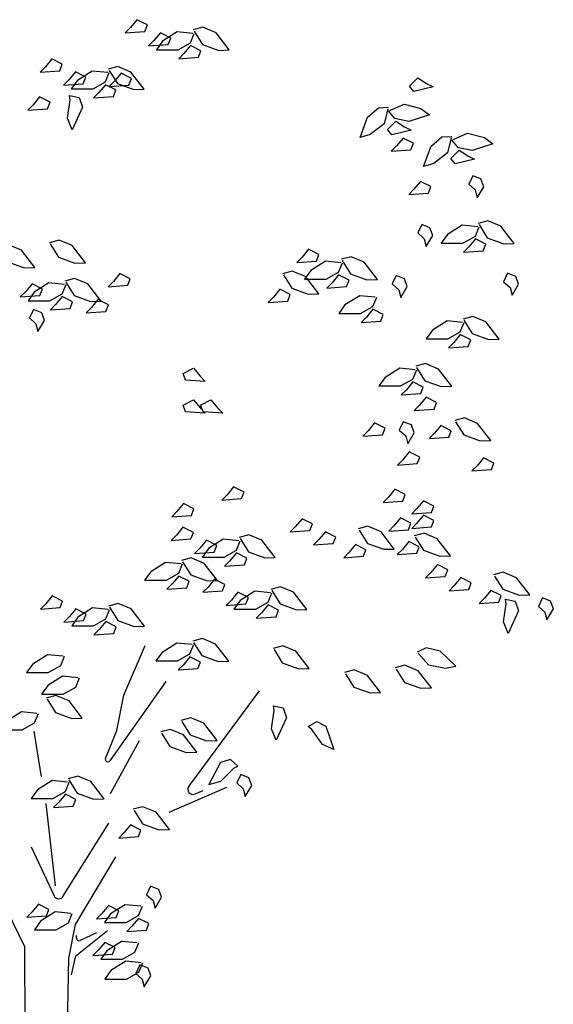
# Model space of a CAD drawing. Header units: metres. Extents: x 252743 to 254903, y 592696 to 593766.
# Tile 250 of 256: x 254627.66 to 254629.37, y 593461.67 to 593464.82. Entities that reach past the tile are written whole.
import ezdxf

# ---------------------------------------------------------------- set-up
doc = ezdxf.new("R2010")
doc.units = ezdxf.units.M
doc.layers.add('N-WB-PROFIEL-BLOCK', color=8, linetype='Continuous')
doc.layers.get('0').freeze()

# ---------------------------------------------------------------- blocks, each defined once
blk = doc.blocks.new('BOOM DOORSNEDE 2')
for p, q in [((0.4804, 4.3552), (0.4596, 4.3299)), ((0.5137, 4.3383), (0.4804, 4.3552)), ((0.4596, 4.3299), (0.4427, 4.313)), ((0.4427, 4.313), (0.5057, 4.3175)), ((0.5057, 4.3175), (0.5137, 4.3383)), ((0.6917, 4.3309), (0.6605, 4.3224)), ((0.6636, 4.3185), (0.6901, 4.2762)), ((0.7337, 4.3132), (0.6917, 4.3309)), ((0.5345, 4.2882), (0.5177, 4.2713)), ((0.5554, 4.3135), (0.5345, 4.2882)), ((0.5624, 4.2866), (0.5426, 4.2593)), ((0.5887, 4.2966), (0.5554, 4.3135)), ((0.6096, 4.3164), (0.5624, 4.2866)), ((0.5807, 4.2758), (0.5887, 4.2966)), ((0.6592, 4.3114), (0.6096, 4.3164)), ((0.6518, 4.2816), (0.6642, 4.3114)), ((0.7763, 4.2583), (0.7337, 4.3132)), ((0.5177, 4.2713), (0.5807, 4.2758)), ((0.5426, 4.2593), (0.6121, 4.2593)), ((0.6121, 4.2593), (0.6518, 4.2816)), ((0.6518, 4.2727), (0.6309, 4.2474)), ((0.6851, 4.2558), (0.6518, 4.2727)), ((0.6771, 4.2349), (0.6851, 4.2558)), ((0.6901, 4.2762), (0.7425, 4.2572)), ((0.7425, 4.2572), (0.7763, 4.2583)), ((0.2081, 4.2299), (0.1872, 4.2045)), ((0.2413, 4.213), (0.2081, 4.2299)), ((0.6309, 4.2474), (0.6141, 4.2305)), ((0.6141, 4.2305), (0.6771, 4.2349)), ((0.1872, 4.2045), (0.1703, 4.1877)), ((0.1703, 4.1877), (0.2334, 4.1921)), ((0.2334, 4.1921), (0.2413, 4.213)), ((0.3373, 4.191), (0.2901, 4.1612)), ((0.3869, 4.1861), (0.3373, 4.191)), ((0.4193, 4.2055), (0.3882, 4.197)), ((0.3912, 4.1931), (0.4177, 4.1509)), ((0.4613, 4.1878), (0.4193, 4.2055)), ((0.2622, 4.1628), (0.2453, 4.1459)), ((0.2831, 4.1881), (0.2622, 4.1628)), ((0.2901, 4.1612), (0.2702, 4.1339)), ((0.3163, 4.1713), (0.2831, 4.1881)), ((0.3084, 4.1504), (0.3163, 4.1713)), ((0.3795, 4.1563), (0.3919, 4.1861)), ((0.4294, 4.1837), (0.4086, 4.1583)), ((0.4627, 4.1668), (0.4294, 4.1837)), ((0.4548, 4.1459), (0.4627, 4.1668)), ((0.504, 4.1329), (0.4613, 4.1878)), ((1.3536, 4.1426), (1.3801, 4.1689)), ((1.3801, 4.1689), (1.4077, 4.1512)), ((0.2453, 4.1459), (0.3084, 4.1504)), ((0.2702, 4.1339), (0.3397, 4.1339)), ((0.3397, 4.1339), (0.3795, 4.1563)), ((0.3795, 4.1473), (0.3586, 4.122)), ((0.4127, 4.1304), (0.3795, 4.1473)), ((0.4086, 4.1583), (0.3917, 4.1414)), ((0.3917, 4.1414), (0.4548, 4.1459)), ((0.4048, 4.1096), (0.4127, 4.1304)), ((0.4177, 4.1509), (0.4702, 4.1319)), ((0.4702, 4.1319), (0.504, 4.1329)), ((1.3676, 4.1252), (1.3536, 4.1426)), ((1.429, 4.1404), (1.3676, 4.1252)), ((1.4077, 4.1512), (1.429, 4.1404)), ((0.1687, 4.1082), (0.1479, 4.0829)), ((0.202, 4.0913), (0.1687, 4.1082)), ((0.2584, 4.04), (0.2664, 4.0984)), ((0.264, 4.1128), (0.2952, 4.1064)), ((0.2664, 4.0984), (0.264, 4.1128)), ((0.2952, 4.1064), (0.3056, 4.0752)), ((0.3586, 4.122), (0.3417, 4.1051)), ((0.3417, 4.1051), (0.4048, 4.1096)), ((0.1479, 4.0829), (0.131, 4.066)), ((0.131, 4.066), (0.194, 4.0705)), ((0.194, 4.0705), (0.202, 4.0913)), ((0.3056, 4.0752), (0.2728, 4.0032)), ((1.2193, 4.0436), (1.2538, 4.0734)), ((1.2538, 4.0734), (1.2861, 4.0749)), ((1.2844, 4.0702), (1.2721, 4.0218)), ((1.2907, 4.0648), (1.3364, 4.0848)), ((1.3364, 4.0848), (1.3904, 4.0709)), ((1.3904, 4.0709), (1.4177, 4.0511)), ((0.2728, 4.0032), (0.2584, 4.04)), ((1.1956, 3.9783), (1.2193, 4.0436)), ((1.3069, 4.0388), (1.2859, 4.0633)), ((1.3516, 4.0297), (1.3069, 4.0388)), ((1.4177, 4.0511), (1.3516, 4.0297)), ((1.2721, 4.0218), (1.2281, 3.9877)), ((1.2832, 4.004), (1.3097, 4.0302)), ((1.2972, 3.9866), (1.2832, 4.004)), ((1.3585, 4.0017), (1.2972, 3.9866)), ((1.3097, 4.0302), (1.3373, 4.0126)), ((1.3373, 4.0126), (1.3585, 4.0017)), ((1.2281, 3.9877), (1.1956, 3.9783)), ((1.333, 3.9764), (1.3121, 3.9511)), ((1.3662, 3.9596), (1.333, 3.9764)), ((1.4225, 3.9506), (1.4571, 3.9803)), ((1.4571, 3.9803), (1.4893, 3.9818)), ((1.4876, 3.9771), (1.4754, 3.9288)), ((1.5102, 3.9457), (1.4892, 3.9702)), ((1.4939, 3.9717), (1.5396, 3.9917)), ((1.5396, 3.9917), (1.5937, 3.9779)), ((1.5937, 3.9779), (1.621, 3.958)), ((1.3121, 3.9511), (1.2952, 3.9342)), ((1.2952, 3.9342), (1.3583, 3.9387)), ((1.3583, 3.9387), (1.3662, 3.9596)), ((1.3989, 3.8852), (1.4225, 3.9506)), ((1.5548, 3.9366), (1.5102, 3.9457)), ((1.621, 3.958), (1.5548, 3.9366)), ((1.4754, 3.9288), (1.4313, 3.8946)), ((1.4864, 3.9109), (1.5129, 3.9372)), ((1.5004, 3.8935), (1.4864, 3.9109)), ((1.5618, 3.9086), (1.5004, 3.8935)), ((1.5129, 3.9372), (1.5405, 3.9195)), ((1.5405, 3.9195), (1.5618, 3.9086)), ((1.4313, 3.8946), (1.3989, 3.8852)), ((1.556, 3.856), (1.5432, 3.8288)), ((1.5824, 3.8456), (1.556, 3.856)), ((1.5912, 3.8208), (1.5824, 3.8456)), ((1.3888, 3.8378), (1.368, 3.8125)), ((1.4221, 3.821), (1.3888, 3.8378)), ((1.4141, 3.8001), (1.4221, 3.821)), ((1.5432, 3.8288), (1.564, 3.8104)), ((1.5704, 3.7856), (1.5912, 3.8208)), ((1.368, 3.8125), (1.3511, 3.7956)), ((1.3511, 3.7956), (1.4141, 3.8001)), ((1.564, 3.8104), (1.5704, 3.7856)), ((1.3928, 3.7), (1.38, 3.6728)), ((1.4192, 3.6896), (1.3928, 3.7)), ((1.428, 3.6648), (1.4192, 3.6896)), ((1.5224, 3.6973), (1.4752, 3.6675)), ((1.5721, 3.6924), (1.5224, 3.6973)), ((1.5646, 3.6626), (1.577, 3.6924)), ((1.6045, 3.7118), (1.5733, 3.7034)), ((1.5764, 3.6994), (1.6029, 3.6572)), ((1.6465, 3.6941), (1.6045, 3.7118)), ((1.6891, 3.6392), (1.6465, 3.6941)), ((1.38, 3.6728), (1.4008, 3.6544)), ((1.4072, 3.6296), (1.428, 3.6648)), ((1.4752, 3.6675), (1.4554, 3.6402)), ((1.5249, 3.6402), (1.5646, 3.6626)), ((1.6029, 3.6572), (1.6554, 3.6382)), ((0.1106, 3.6175), (0.0686, 3.6352)), ((0.231, 3.6501), (0.1998, 3.6416)), ((0.2029, 3.6377), (0.2294, 3.5954)), ((0.273, 3.6324), (0.231, 3.6501)), ((0.3156, 3.5775), (0.273, 3.6324)), ((1.4008, 3.6544), (1.4072, 3.6296)), ((1.4554, 3.6402), (1.5249, 3.6402)), ((1.5438, 3.6283), (1.5269, 3.6114)), ((1.5646, 3.6536), (1.5438, 3.6283)), ((1.5979, 3.6368), (1.5646, 3.6536)), ((1.5899, 3.6159), (1.5979, 3.6368)), ((1.6554, 3.6382), (1.6891, 3.6392)), ((0.1532, 3.5626), (0.1106, 3.6175)), ((0.2294, 3.5954), (0.2818, 3.5765)), ((1.0092, 3.5954), (0.9923, 3.5786)), ((1.03, 3.6208), (1.0092, 3.5954)), ((1.0633, 3.6039), (1.03, 3.6208)), ((1.0554, 3.583), (1.0633, 3.6039)), ((1.1664, 3.5969), (1.1353, 3.5884)), ((1.2085, 3.5792), (1.1664, 3.5969)), ((1.5269, 3.6114), (1.5899, 3.6159)), ((0.067, 3.5806), (0.1195, 3.5616)), ((0.1195, 3.5616), (0.1532, 3.5626)), ((0.2818, 3.5765), (0.3156, 3.5775)), ((0.9923, 3.5786), (1.0554, 3.583)), ((1.0844, 3.5824), (1.0372, 3.5526)), ((1.134, 3.5774), (1.0844, 3.5824)), ((1.1266, 3.5476), (1.139, 3.5774)), ((1.1383, 3.5845), (1.1649, 3.5422)), ((1.2511, 3.5243), (1.2085, 3.5792)), ((0.4256, 3.543), (0.4048, 3.5177)), ((0.4589, 3.5261), (0.4256, 3.543)), ((0.9782, 3.5507), (0.947, 3.5422)), ((0.9501, 3.5383), (0.9766, 3.496)), ((1.0202, 3.533), (0.9782, 3.5507)), ((1.0372, 3.5526), (1.0173, 3.5253)), ((1.0628, 3.4781), (1.0202, 3.533)), ((1.0869, 3.5253), (1.1266, 3.5476)), ((1.1266, 3.5387), (1.1057, 3.5134)), ((1.1598, 3.5218), (1.1266, 3.5387)), ((1.1649, 3.5422), (1.2173, 3.5232)), ((1.3112, 3.5368), (1.2984, 3.5096)), ((1.3376, 3.5264), (1.3112, 3.5368)), ((1.668, 3.544), (1.6552, 3.5168)), ((1.6944, 3.5336), (1.668, 3.544)), ((1.7032, 3.5088), (1.6944, 3.5336)), ((0.1444, 3.5101), (0.1236, 3.4847)), ((0.1777, 3.4932), (0.1444, 3.5101)), ((0.1986, 3.5129), (0.1515, 3.4831)), ((0.2483, 3.508), (0.1986, 3.5129)), ((0.2408, 3.4782), (0.2532, 3.508)), ((0.2807, 3.5274), (0.2496, 3.519)), ((0.2526, 3.515), (0.2791, 3.4728)), ((0.3227, 3.5097), (0.2807, 3.5274)), ((0.3653, 3.4548), (0.3227, 3.5097)), ((0.4048, 3.5177), (0.3879, 3.5008)), ((0.3879, 3.5008), (0.451, 3.5053)), ((0.451, 3.5053), (0.4589, 3.5261)), ((1.0173, 3.5253), (1.0869, 3.5253)), ((1.1057, 3.5134), (1.0888, 3.4965)), ((1.0888, 3.4965), (1.1519, 3.501)), ((1.1519, 3.501), (1.1598, 3.5218)), ((1.2173, 3.5232), (1.2511, 3.5243)), ((1.2984, 3.5096), (1.3192, 3.4912)), ((1.3256, 3.4664), (1.3464, 3.5016)), ((1.3464, 3.5016), (1.3376, 3.5264)), ((1.6552, 3.5168), (1.676, 3.4984)), ((1.676, 3.4984), (1.6824, 3.4736)), ((1.6824, 3.4736), (1.7032, 3.5088)), ((0.1236, 3.4847), (0.1067, 3.4679)), ((0.1067, 3.4679), (0.1697, 3.4723)), ((0.1515, 3.4831), (0.1316, 3.4558)), ((0.1697, 3.4723), (0.1777, 3.4932)), ((0.2011, 3.4558), (0.2408, 3.4782)), ((0.2408, 3.4692), (0.22, 3.4439)), ((0.2741, 3.4524), (0.2408, 3.4692)), ((0.2791, 3.4728), (0.3316, 3.4538)), ((0.9175, 3.4672), (0.9006, 3.4503)), ((0.9383, 3.4925), (0.9175, 3.4672)), ((0.9716, 3.4756), (0.9383, 3.4925)), ((0.9636, 3.4548), (0.9716, 3.4756)), ((0.9766, 3.496), (1.0291, 3.477)), ((1.0291, 3.477), (1.0628, 3.4781)), ((1.194, 3.4721), (1.1469, 3.4423)), ((1.2437, 3.4671), (1.194, 3.4721)), ((1.2362, 3.4373), (1.2486, 3.4671)), ((1.3192, 3.4912), (1.3256, 3.4664)), ((0.1316, 3.4558), (0.2011, 3.4558)), ((0.22, 3.4439), (0.2031, 3.427)), ((0.2662, 3.4315), (0.2741, 3.4524)), ((0.3316, 3.4538), (0.3653, 3.4548)), ((0.3556, 3.4594), (0.3348, 3.434)), ((0.3889, 3.4425), (0.3556, 3.4594)), ((0.381, 3.4216), (0.3889, 3.4425)), ((0.9006, 3.4503), (0.9636, 3.4548)), ((1.1469, 3.4423), (1.127, 3.415)), ((1.1965, 3.415), (1.2362, 3.4373)), ((0.1488, 3.428), (0.136, 3.4008)), ((0.1752, 3.4176), (0.1488, 3.428)), ((0.184, 3.3928), (0.1752, 3.4176)), ((0.2031, 3.427), (0.2662, 3.4315)), ((0.3348, 3.434), (0.3179, 3.4172)), ((0.3179, 3.4172), (0.381, 3.4216)), ((1.127, 3.415), (1.1965, 3.415)), ((1.2154, 3.403), (1.1985, 3.3862)), ((1.2362, 3.4284), (1.2154, 3.403)), ((1.2695, 3.4115), (1.2362, 3.4284)), ((1.2616, 3.3906), (1.2695, 3.4115)), ((1.5562, 3.4057), (1.5251, 3.3973)), ((1.5983, 3.388), (1.5562, 3.4057)), ((0.136, 3.4008), (0.1568, 3.3824)), ((0.1568, 3.3824), (0.1632, 3.3576)), ((0.1632, 3.3576), (0.184, 3.3928)), ((1.1985, 3.3862), (1.2616, 3.3906)), ((1.4742, 3.3912), (1.427, 3.3614)), ((1.5238, 3.3863), (1.4742, 3.3912)), ((1.5164, 3.3565), (1.5288, 3.3863)), ((1.5281, 3.3933), (1.5547, 3.3511)), ((1.6409, 3.3331), (1.5983, 3.388)), ((1.427, 3.3614), (1.4072, 3.3341)), ((1.4767, 3.3341), (1.5164, 3.3565)), ((1.5164, 3.3475), (1.4955, 3.3222)), ((1.5497, 3.3306), (1.5164, 3.3475)), ((1.5547, 3.3511), (1.6071, 3.3321)), ((1.4072, 3.3341), (1.4767, 3.3341)), ((1.4955, 3.3222), (1.4787, 3.3053)), ((1.4787, 3.3053), (1.5417, 3.3098)), ((1.5417, 3.3098), (1.5497, 3.3306)), ((1.6071, 3.3321), (1.6409, 3.3331)), ((1.4045, 3.2547), (1.3734, 3.2462)), ((1.4465, 3.237), (1.4045, 3.2547)), ((0.6284, 3.2231), (0.6617, 3.2399)), ((0.6364, 3.2022), (0.6284, 3.2231)), ((0.6617, 3.2399), (0.6825, 3.2146)), ((0.6825, 3.2146), (0.6994, 3.1977)), ((1.3225, 3.2402), (1.2753, 3.2104)), ((1.3721, 3.2352), (1.3225, 3.2402)), ((1.3647, 3.2054), (1.3771, 3.2352)), ((1.3764, 3.2423), (1.403, 3.2)), ((1.4892, 3.1821), (1.4465, 3.237)), ((0.6994, 3.1977), (0.6364, 3.2022)), ((1.2753, 3.2104), (1.2554, 3.1831)), ((1.2554, 3.1831), (1.325, 3.1831)), ((1.325, 3.1831), (1.3647, 3.2054)), ((1.3647, 3.1965), (1.3438, 3.1712)), ((1.3979, 3.1796), (1.3647, 3.1965)), ((1.403, 3.2), (1.4554, 3.181)), ((1.3438, 3.1712), (1.3269, 3.1543)), ((1.3269, 3.1543), (1.39, 3.1588)), ((1.39, 3.1588), (1.3979, 3.1796)), ((1.4554, 3.181), (1.4892, 3.1821)), ((0.6284, 3.1217), (0.6617, 3.1386)), ((0.6364, 3.1008), (0.6284, 3.1217)), ((0.6617, 3.1386), (0.6825, 3.1133)), ((0.6843, 3.1217), (0.7176, 3.1386)), ((0.6922, 3.1008), (0.6843, 3.1217)), ((0.7176, 3.1386), (0.7384, 3.1133)), ((1.3859, 3.1215), (1.369, 3.1046)), ((1.4067, 3.1469), (1.3859, 3.1215)), ((1.44, 3.13), (1.4067, 3.1469)), ((1.4321, 3.1091), (1.44, 3.13)), ((0.6994, 3.0964), (0.6364, 3.1008)), ((0.6825, 3.1133), (0.6994, 3.0964)), ((0.7553, 3.0964), (0.6922, 3.1008)), ((0.7384, 3.1133), (0.7553, 3.0964)), ((1.369, 3.1046), (1.4321, 3.1091)), ((1.2419, 3.0648), (1.2211, 3.0395)), ((1.2752, 3.0479), (1.2419, 3.0648)), ((1.3336, 3.0688), (1.3208, 3.0416)), ((1.36, 3.0584), (1.3336, 3.0688)), ((1.3688, 3.0336), (1.36, 3.0584)), ((1.454, 3.0569), (1.4332, 3.0316)), ((1.4873, 3.04), (1.454, 3.0569)), ((1.5294, 3.0812), (1.4983, 3.0727)), ((1.5013, 3.0688), (1.5279, 3.0265)), ((1.5715, 3.0635), (1.5294, 3.0812)), ((1.6141, 3.0086), (1.5715, 3.0635)), ((1.2211, 3.0395), (1.2042, 3.0226)), ((1.2042, 3.0226), (1.2672, 3.0271)), ((1.2672, 3.0271), (1.2752, 3.0479)), ((1.3208, 3.0416), (1.3416, 3.0232)), ((1.348, 2.9984), (1.3688, 3.0336)), ((1.4332, 3.0316), (1.4163, 3.0147)), ((1.4794, 3.0192), (1.4873, 3.04)), ((1.5279, 3.0265), (1.5803, 3.0075)), ((1.3416, 3.0232), (1.348, 2.9984)), ((1.4163, 3.0147), (1.4794, 3.0192)), ((1.5803, 3.0075), (1.6141, 3.0086)), ((1.3529, 2.9724), (1.3321, 2.9471)), ((1.3862, 2.9555), (1.3529, 2.9724)), ((1.3321, 2.9471), (1.3152, 2.9302)), ((1.3152, 2.9302), (1.3783, 2.9346)), ((1.3783, 2.9346), (1.3862, 2.9555)), ((1.5909, 2.9533), (1.57, 2.9279)), ((1.6242, 2.9364), (1.5909, 2.9533)), ((1.6162, 2.9155), (1.6242, 2.9364)), ((1.57, 2.9279), (1.5532, 2.9111)), ((1.5532, 2.9111), (1.6162, 2.9155)), ((0.7902, 2.8604), (0.7693, 2.8351)), ((0.8235, 2.8435), (0.7902, 2.8604)), ((0.8155, 2.8226), (0.8235, 2.8435)), ((1.3067, 2.8524), (1.2859, 2.8271)), ((1.34, 2.8355), (1.3067, 2.8524)), ((0.6295, 2.8066), (0.6087, 2.7813)), ((0.6628, 2.7897), (0.6295, 2.8066)), ((0.7693, 2.8351), (0.7525, 2.8182)), ((0.7525, 2.8182), (0.8155, 2.8226)), ((1.2859, 2.8271), (1.269, 2.8102)), ((1.269, 2.8102), (1.3321, 2.8147)), ((1.3321, 2.8147), (1.34, 2.8355)), ((1.3985, 2.8158), (1.3776, 2.7905)), ((1.4317, 2.799), (1.3985, 2.8158)), ((0.6087, 2.7813), (0.5918, 2.7644)), ((0.6548, 2.7689), (0.6628, 2.7897)), ((1.3776, 2.7905), (1.3607, 2.7736)), ((1.3607, 2.7736), (1.4238, 2.7781)), ((1.4238, 2.7781), (1.4317, 2.799)), ((0.5918, 2.7644), (0.6548, 2.7689)), ((1.0092, 2.7584), (0.9883, 2.7331)), ((1.0424, 2.7415), (1.0092, 2.7584)), ((1.0345, 2.7207), (1.0424, 2.7415)), ((1.3247, 2.7607), (1.3038, 2.7354)), ((1.3579, 2.7438), (1.3247, 2.7607)), ((1.35, 2.7229), (1.3579, 2.7438)), ((1.3776, 2.7443), (1.3607, 2.7274)), ((1.3985, 2.7696), (1.3776, 2.7443)), ((1.4317, 2.7528), (1.3985, 2.7696)), ((1.4238, 2.7319), (1.4317, 2.7528)), ((0.6278, 2.7312), (0.6069, 2.7059)), ((0.6611, 2.7143), (0.6278, 2.7312)), ((0.6531, 2.6935), (0.6611, 2.7143)), ((0.9883, 2.7331), (0.9714, 2.7162)), ((0.9714, 2.7162), (1.0345, 2.7207)), ((1.0841, 2.7167), (1.0633, 2.6914)), ((1.1174, 2.6998), (1.0841, 2.7167)), ((1.2204, 2.734), (1.1893, 2.7256)), ((1.1923, 2.7217), (1.2188, 2.6794)), ((1.2624, 2.7164), (1.2204, 2.734)), ((1.305, 2.6614), (1.2624, 2.7164)), ((1.3038, 2.7354), (1.2869, 2.7185)), ((1.2869, 2.7185), (1.35, 2.7229)), ((1.3607, 2.7274), (1.4238, 2.7319)), ((1.4001, 2.7118), (1.369, 2.7034)), ((1.4421, 2.6942), (1.4001, 2.7118)), ((0.6069, 2.7059), (0.5901, 2.689)), ((0.5901, 2.689), (0.6531, 2.6935)), ((0.7028, 2.6895), (0.6819, 2.6642)), ((0.736, 2.6726), (0.7028, 2.6895)), ((0.757, 2.6924), (0.7098, 2.6626)), ((0.8066, 2.6874), (0.757, 2.6924)), ((0.7992, 2.6576), (0.8116, 2.6874)), ((0.839, 2.7069), (0.8079, 2.6984)), ((0.8109, 2.6945), (0.8375, 2.6522)), ((0.881, 2.6892), (0.839, 2.7069)), ((0.9237, 2.6343), (0.881, 2.6892)), ((1.0633, 2.6914), (1.0464, 2.6745)), ((1.0464, 2.6745), (1.1095, 2.6789)), ((1.1095, 2.6789), (1.1174, 2.6998)), ((1.2188, 2.6794), (1.2713, 2.6604)), ((1.3516, 2.6855), (1.3307, 2.6602)), ((1.3848, 2.6686), (1.3516, 2.6855)), ((1.372, 2.6995), (1.3985, 2.6572)), ((1.4847, 2.6392), (1.4421, 2.6942)), ((0.6819, 2.6642), (0.665, 2.6473)), ((0.665, 2.6473), (0.7281, 2.6518)), ((0.7098, 2.6626), (0.6899, 2.6353)), ((0.7281, 2.6518), (0.736, 2.6726)), ((0.7594, 2.6353), (0.7992, 2.6576)), ((0.7992, 2.6487), (0.7783, 2.6233)), ((0.8324, 2.6318), (0.7992, 2.6487)), ((0.8375, 2.6522), (0.8899, 2.6332)), ((1.1597, 2.6505), (1.1428, 2.6336)), ((1.1805, 2.6759), (1.1597, 2.6505)), ((1.2138, 2.659), (1.1805, 2.6759)), ((1.2059, 2.6381), (1.2138, 2.659)), ((1.2713, 2.6604), (1.305, 2.6614)), ((1.3307, 2.6602), (1.3138, 2.6433)), ((1.3138, 2.6433), (1.3769, 2.6478)), ((1.3769, 2.6478), (1.3848, 2.6686)), ((1.3985, 2.6572), (1.451, 2.6382)), ((0.5721, 2.6186), (0.525, 2.5888)), ((0.6218, 2.6136), (0.5721, 2.6186)), ((0.6542, 2.6331), (0.6231, 2.6246)), ((0.6261, 2.6207), (0.6526, 2.5784)), ((0.6962, 2.6154), (0.6542, 2.6331)), ((0.6899, 2.6353), (0.7594, 2.6353)), ((0.7388, 2.5605), (0.6962, 2.6154)), ((0.7783, 2.6233), (0.7614, 2.6065)), ((0.8245, 2.6109), (0.8324, 2.6318)), ((0.8899, 2.6332), (0.9237, 2.6343)), ((1.1428, 2.6336), (1.2059, 2.6381)), ((1.451, 2.6382), (1.4847, 2.6392)), ((0.525, 2.5888), (0.5051, 2.5615)), ((0.5746, 2.5615), (0.6144, 2.5838)), ((0.6144, 2.5838), (0.6268, 2.6136)), ((0.7614, 2.6065), (0.8245, 2.6109)), ((1.4221, 2.5862), (1.4052, 2.5693)), ((1.4429, 2.6115), (1.4221, 2.5862)), ((1.4762, 2.5946), (1.4429, 2.6115)), ((1.4683, 2.5738), (1.4762, 2.5946)), ((1.6542, 2.5872), (1.623, 2.5787)), ((1.6962, 2.5695), (1.6542, 2.5872)), ((0.5051, 2.5615), (0.5746, 2.5615)), ((0.6144, 2.5749), (0.5935, 2.5496)), ((0.6476, 2.558), (0.6144, 2.5749)), ((0.6397, 2.5371), (0.6476, 2.558)), ((0.6526, 2.5784), (0.7051, 2.5594)), ((0.7051, 2.5594), (0.7388, 2.5605)), ((0.7292, 2.565), (0.7083, 2.5397)), ((0.7624, 2.5481), (0.7292, 2.565)), ((1.4052, 2.5693), (1.4683, 2.5738)), ((1.5179, 2.5698), (1.497, 2.5445)), ((1.5512, 2.5529), (1.5179, 2.5698)), ((1.5432, 2.5321), (1.5512, 2.5529)), ((1.6261, 2.5748), (1.6526, 2.5325)), ((1.7388, 2.5146), (1.6962, 2.5695)), ((0.5935, 2.5496), (0.5766, 2.5327)), ((0.5766, 2.5327), (0.6397, 2.5371)), ((0.7083, 2.5397), (0.6914, 2.5228)), ((0.6914, 2.5228), (0.7545, 2.5273)), ((0.7545, 2.5273), (0.7624, 2.5481)), ((0.8041, 2.5233), (0.7833, 2.498)), ((0.8374, 2.5064), (0.8041, 2.5233)), ((0.8583, 2.5262), (0.8112, 2.4964)), ((0.908, 2.5212), (0.8583, 2.5262)), ((0.9005, 2.4914), (0.913, 2.5212)), ((0.9404, 2.5407), (0.9093, 2.5322)), ((0.9123, 2.5283), (0.9388, 2.486)), ((0.9824, 2.523), (0.9404, 2.5407)), ((1.025, 2.4681), (0.9824, 2.523)), ((1.497, 2.5445), (1.4802, 2.5276)), ((1.4802, 2.5276), (1.5432, 2.5321)), ((1.6143, 2.529), (1.5935, 2.5036)), ((1.6476, 2.5121), (1.6143, 2.529)), ((1.6526, 2.5325), (1.705, 2.5135)), ((0.2092, 2.5116), (0.1883, 2.4863)), ((0.2424, 2.4947), (0.2092, 2.5116)), ((0.2345, 2.4738), (0.2424, 2.4947)), ((0.7833, 2.498), (0.7664, 2.4811)), ((0.8112, 2.4964), (0.7913, 2.4691)), ((0.8295, 2.4856), (0.8374, 2.5064)), ((0.8608, 2.4691), (0.9005, 2.4914)), ((1.5935, 2.5036), (1.5766, 2.4868)), ((1.5766, 2.4868), (1.6396, 2.4912)), ((1.6396, 2.4912), (1.6476, 2.5121)), ((1.6608, 2.5008), (1.692, 2.4944)), ((1.6632, 2.4864), (1.6608, 2.5008)), ((1.692, 2.4944), (1.7024, 2.4632)), ((1.705, 2.5135), (1.7388, 2.5146)), ((1.7792, 2.5048), (1.7664, 2.4776)), ((1.8056, 2.4944), (1.7792, 2.5048)), ((1.8144, 2.4696), (1.8056, 2.4944)), ((0.1883, 2.4863), (0.1714, 2.4694)), ((0.1714, 2.4694), (0.2345, 2.4738)), ((0.2841, 2.4699), (0.2633, 2.4446)), ((0.3174, 2.453), (0.2841, 2.4699)), ((0.3383, 2.4727), (0.2912, 2.443)), ((0.388, 2.4678), (0.3383, 2.4727)), ((0.3805, 2.438), (0.3929, 2.4678)), ((0.4204, 2.4872), (0.3893, 2.4788)), ((0.3923, 2.4749), (0.4188, 2.4326)), ((0.4624, 2.4696), (0.4204, 2.4872)), ((0.505, 2.4146), (0.4624, 2.4696)), ((0.7664, 2.4811), (0.8295, 2.4856)), ((0.7913, 2.4691), (0.8608, 2.4691)), ((0.9005, 2.4825), (0.8797, 2.4571)), ((0.9338, 2.4656), (0.9005, 2.4825)), ((0.9259, 2.4447), (0.9338, 2.4656)), ((0.9388, 2.486), (0.9913, 2.467)), ((0.9913, 2.467), (1.025, 2.4681)), ((1.6552, 2.428), (1.6632, 2.4864)), ((1.7024, 2.4632), (1.6696, 2.3912)), ((1.7664, 2.4776), (1.7872, 2.4592)), ((1.7872, 2.4592), (1.7936, 2.4344)), ((1.7936, 2.4344), (1.8144, 2.4696)), ((0.2633, 2.4446), (0.2464, 2.4277)), ((0.2464, 2.4277), (0.3094, 2.4321)), ((0.2912, 2.443), (0.2713, 2.4156)), ((0.3094, 2.4321), (0.3174, 2.453)), ((0.3408, 2.4156), (0.3805, 2.438)), ((0.3805, 2.4291), (0.3597, 2.4037)), ((0.4138, 2.4122), (0.3805, 2.4291)), ((0.4188, 2.4326), (0.4713, 2.4136)), ((0.8797, 2.4571), (0.8628, 2.4403)), ((0.8628, 2.4403), (0.9259, 2.4447)), ((1.6696, 2.3912), (1.6552, 2.428)), ((0.2713, 2.4156), (0.3408, 2.4156)), ((0.3597, 2.4037), (0.3428, 2.3868)), ((0.4059, 2.3913), (0.4138, 2.4122)), ((0.4713, 2.4136), (0.505, 2.4146)), ((0.3428, 2.3868), (0.4059, 2.3913)), ((0.6901, 2.3748), (0.659, 2.3663)), ((0.7321, 2.3571), (0.6901, 2.3748)), ((0.4384, 2.1936), (0.5072, 2.3528)), ((0.608, 2.3603), (0.5609, 2.3305)), ((0.6577, 2.3553), (0.608, 2.3603)), ((0.6502, 2.3255), (0.6627, 2.3553)), ((0.662, 2.3624), (0.6885, 2.3201)), ((0.7747, 2.3022), (0.7321, 2.3571)), ((0.9477, 2.3519), (0.9166, 2.3434)), ((0.9196, 2.3395), (0.9461, 2.2972)), ((0.9897, 2.3342), (0.9477, 2.3519)), ((1.0323, 2.2793), (0.9897, 2.3342)), ((1.4074, 2.3449), (1.378, 2.3317)), ((1.4517, 2.334), (1.4074, 2.3449)), ((1.5023, 2.2863), (1.4517, 2.334)), ((0.1939, 2.323), (0.1468, 2.2932)), ((0.2436, 2.318), (0.1939, 2.323)), ((0.2361, 2.2882), (0.2485, 2.318)), ((0.5609, 2.3305), (0.541, 2.3032)), ((0.541, 2.3032), (0.6105, 2.3032)), ((0.6105, 2.3032), (0.6502, 2.3255)), ((0.6502, 2.3166), (0.6294, 2.2912)), ((0.6835, 2.2997), (0.6502, 2.3166)), ((0.6885, 2.3201), (0.741, 2.3011)), ((0.741, 2.3011), (0.7747, 2.3022)), ((1.3816, 2.3283), (1.4143, 2.2907)), ((0.1468, 2.2932), (0.1269, 2.2659)), ((0.1964, 2.2659), (0.2361, 2.2882)), ((0.6294, 2.2912), (0.6125, 2.2744)), ((0.6125, 2.2744), (0.6756, 2.2788)), ((0.6756, 2.2788), (0.6835, 2.2997)), ((0.9461, 2.2972), (0.9986, 2.2782)), ((0.9986, 2.2782), (1.0323, 2.2793)), ((1.1766, 2.2744), (1.1455, 2.2659)), ((1.2186, 2.2567), (1.1766, 2.2744)), ((1.339, 2.2893), (1.3078, 2.2808)), ((1.3109, 2.2769), (1.3374, 2.2346)), ((1.381, 2.2716), (1.339, 2.2893)), ((1.4236, 2.2167), (1.381, 2.2716)), ((1.4143, 2.2907), (1.4691, 2.2801)), ((1.4691, 2.2801), (1.5023, 2.2863)), ((0.1269, 2.2659), (0.1964, 2.2659)), ((0.242, 2.2545), (0.1949, 2.2247)), ((0.2917, 2.2495), (0.242, 2.2545)), ((0.2842, 2.2197), (0.2966, 2.2495)), ((0.5728, 2.2376), (0.3933, 1.9837)), ((1.1485, 2.262), (1.175, 2.2198)), ((1.2612, 2.2018), (1.2186, 2.2567)), ((0.1949, 2.2247), (0.175, 2.1974)), ((0.2445, 2.1974), (0.2842, 2.2197)), ((0.6464, 1.9016), (0.8728, 2.2072)), ((1.175, 2.2198), (1.2275, 2.2008)), ((1.3374, 2.2346), (1.3898, 2.2157)), ((1.3898, 2.2157), (1.4236, 2.2167)), ((0.175, 2.1974), (0.2445, 2.1974)), ((0.2208, 2.193), (0.1897, 2.1845)), ((0.1927, 2.1806), (0.2192, 2.1383)), ((0.2628, 2.1753), (0.2208, 2.193)), ((0.3054, 2.1204), (0.2628, 2.1753)), ((0.416, 2.0808), (0.4384, 2.1936)), ((1.2275, 2.2008), (1.2612, 2.2018)), ((0.912, 2.0864), (0.92, 2.1448)), ((0.9176, 2.1592), (0.9488, 2.1528)), ((0.92, 2.1448), (0.9176, 2.1592)), ((0.9488, 2.1528), (0.9592, 2.1216)), ((0.1104, 2.1403), (0.0633, 2.1105)), ((0.1601, 2.1353), (0.1104, 2.1403)), ((0.1527, 2.1055), (0.1651, 2.1353)), ((0.2192, 2.1383), (0.2717, 2.1193)), ((0.2717, 2.1193), (0.3054, 2.1204)), ((0.6526, 2.1215), (0.6214, 2.1131)), ((0.6946, 2.1039), (0.6526, 2.1215)), ((0.9592, 2.1216), (0.9264, 2.0496)), ((0.0434, 2.0832), (0.1129, 2.0832)), ((0.1129, 2.0832), (0.1527, 2.1055)), ((0.3794, 1.9914), (0.416, 2.0808)), ((0.5877, 2.0843), (0.5566, 2.0758)), ((0.6297, 2.0666), (0.5877, 2.0843)), ((0.6245, 2.1092), (0.651, 2.0669)), ((0.7372, 2.0489), (0.6946, 2.1039)), ((0.9264, 2.0496), (0.912, 2.0864)), ((1.0292, 2.0929), (1.0562, 2.1098)), ((1.0409, 2.0841), (1.0292, 2.0929)), ((1.0754, 2.0363), (1.0409, 2.0841)), ((1.0562, 2.1098), (1.0853, 2.0944)), ((1.0853, 2.0944), (1.1113, 2.0197)), ((0.1496, 2.0784), (0.1736, 1.932)), ((0.5596, 2.0719), (0.5862, 2.0296)), ((0.6724, 2.0117), (0.6297, 2.0666)), ((0.651, 2.0669), (0.7034, 2.0479)), ((0.7034, 2.0479), (0.7372, 2.0489)), ((0.488, 2.048), (0.3944, 1.8776)), ((0.5862, 2.0296), (0.6386, 2.0106)), ((1.1113, 2.0197), (1.0754, 2.0363)), ((0.6386, 2.0106), (0.6724, 2.0117)), ((0.7798, 1.9881), (0.7486, 1.9777)), ((0.8036, 1.9669), (0.7798, 1.9881)), ((0.7486, 1.9777), (0.7106, 1.9083)), ((0.7487, 1.9188), (0.7907, 1.9602)), ((0.7907, 1.9602), (0.8036, 1.9669)), ((0.2908, 1.9348), (0.2597, 1.9263)), ((0.2627, 1.9224), (0.2892, 1.8801)), ((0.3328, 1.9171), (0.2908, 1.9348)), ((0.8128, 1.94), (0.8, 1.9128)), ((0.8392, 1.9296), (0.8128, 1.94)), ((0.848, 1.9048), (0.8392, 1.9296)), ((0.2088, 1.9203), (0.1616, 1.8905)), ((0.2584, 1.9153), (0.2088, 1.9203)), ((0.251, 1.8855), (0.2634, 1.9153)), ((0.3755, 1.8622), (0.3328, 1.9171)), ((0.584, 1.8192), (0.7688, 1.8992)), ((0.7106, 1.9083), (0.7487, 1.9188)), ((0.8, 1.9128), (0.8208, 1.8944)), ((0.8208, 1.8944), (0.8272, 1.8696)), ((0.8272, 1.8696), (0.848, 1.9048)), ((0.1616, 1.8905), (0.1417, 1.8632)), ((0.1417, 1.8632), (0.2112, 1.8632)), ((0.2112, 1.8632), (0.251, 1.8855)), ((0.251, 1.8766), (0.2301, 1.8513)), ((0.2842, 1.8597), (0.251, 1.8766)), ((0.2763, 1.8389), (0.2842, 1.8597)), ((0.2892, 1.8801), (0.3417, 1.8611)), ((0.3417, 1.8611), (0.3755, 1.8622)), ((0.6912, 1.888), (0.6654, 1.8773)), ((0.188, 1.8472), (0.2184, 1.5832)), ((0.2301, 1.8513), (0.2132, 1.8344)), ((0.2132, 1.8344), (0.2763, 1.8389)), ((0.4996, 1.8368), (0.4685, 1.8284)), ((0.5416, 1.8192), (0.4996, 1.8368)), ((0.4715, 1.8245), (0.498, 1.7822)), ((0.5842, 1.7642), (0.5416, 1.8192)), ((0.2435, 1.5496), (0.3904, 1.784)), ((0.4597, 1.7787), (0.4389, 1.7533)), ((0.493, 1.7618), (0.4597, 1.7787)), ((0.498, 1.7822), (0.5505, 1.7632)), ((0.4389, 1.7533), (0.422, 1.7364)), ((0.422, 1.7364), (0.4851, 1.7409)), ((0.4851, 1.7409), (0.493, 1.7618)), ((0.5505, 1.7632), (0.5842, 1.7642)), ((0.1416, 1.708), (0.2155, 1.5513)), ((0.412, 1.676), (0.2824, 1.46)), ((0.524, 1.5824), (0.5112, 1.5552)), ((0.5504, 1.572), (0.524, 1.5824)), ((0.0432, 1.5472), (0.1199, 1.3898)), ((0.5112, 1.5552), (0.532, 1.5368)), ((0.5384, 1.512), (0.5592, 1.5472)), ((0.5592, 1.5472), (0.5504, 1.572)), ((0.1652, 1.5251), (0.1443, 1.4998)), ((0.1984, 1.5082), (0.1652, 1.5251)), ((0.3889, 1.5203), (0.3681, 1.495)), ((0.4222, 1.5034), (0.3889, 1.5203)), ((0.4431, 1.5231), (0.396, 1.4934)), ((0.4928, 1.5182), (0.4431, 1.5231)), ((0.4853, 1.4884), (0.4977, 1.5182)), ((0.532, 1.5368), (0.5384, 1.512)), ((0.1443, 1.4998), (0.1274, 1.4829)), ((0.1274, 1.4829), (0.1905, 1.4874)), ((0.2188, 1.4998), (0.1717, 1.47)), ((0.1905, 1.4874), (0.1984, 1.5082)), ((0.2685, 1.4949), (0.2188, 1.4998)), ((0.261, 1.4651), (0.2734, 1.4949)), ((0.3681, 1.495), (0.3512, 1.4781)), ((0.3512, 1.4781), (0.4142, 1.4825)), ((0.396, 1.4934), (0.3761, 1.466)), ((0.4142, 1.4825), (0.4222, 1.5034)), ((0.4456, 1.466), (0.4853, 1.4884)), ((0.1717, 1.47), (0.1518, 1.4427)), ((0.2213, 1.4427), (0.261, 1.4651)), ((0.2824, 1.46), (0.2608, 1.352)), ((0.3761, 1.466), (0.4456, 1.466)), ((0.4645, 1.4541), (0.4476, 1.4372)), ((0.4853, 1.4795), (0.4645, 1.4541)), ((0.5186, 1.4626), (0.4853, 1.4795)), ((0.5107, 1.4417), (0.5186, 1.4626)), ((0.1518, 1.4427), (0.2213, 1.4427)), ((0.2848, 1.3592), (0.3856, 1.4408)), ((0.2872, 1.4158), (0.2872, 1.4248)), ((0.3504, 1.4328), (0.2986, 1.4085)), ((0.4476, 1.4372), (0.5107, 1.4417)), ((0.1199, 1.3898), (0.1239, 0.5538)), ((0.3772, 1.4027), (0.3564, 1.3774)), ((0.4105, 1.3859), (0.3772, 1.4027)), ((0.4314, 1.4056), (0.3843, 1.3758)), ((0.4811, 1.4006), (0.4314, 1.4056)), ((0.4736, 1.3709), (0.486, 1.4006)), ((0.2712, 1.2992), (0.2848, 1.3592)), ((0.3564, 1.3774), (0.3395, 1.3605)), ((0.3395, 1.3605), (0.4025, 1.365)), ((0.3843, 1.3758), (0.3644, 1.3485)), ((0.4025, 1.365), (0.4105, 1.3859)), ((0.4339, 1.3485), (0.4736, 1.3709)), ((0.2608, 1.352), (0.2498, 0.7065)), ((0.3644, 1.3485), (0.4339, 1.3485)), ((0.4443, 1.3422), (0.3972, 1.3124)), ((0.494, 1.3372), (0.4443, 1.3422)), ((0.4896, 1.3304), (0.4768, 1.3032)), ((0.4865, 1.3074), (0.4989, 1.3372)), ((0.516, 1.32), (0.4896, 1.3304)), ((0.3972, 1.3124), (0.3773, 1.2851)), ((0.4468, 1.2851), (0.4865, 1.3074)), ((0.4768, 1.3032), (0.4976, 1.2848)), ((0.504, 1.26), (0.5248, 1.2952)), ((0.5248, 1.2952), (0.516, 1.32)), ((0.3773, 1.2851), (0.4468, 1.2851)), ((0.4976, 1.2848), (0.504, 1.26))]:
    blk.add_line(p, q)
for centre, radius, start, end in [((0.3868, 1.9884), 0.008, 157.7394, 324.7419), ((0.6592, 1.8921), 0.016, 143.4649, 292.4965), ((0.23, 1.5581), 0.016, 205.2493, 327.9311), ((0.2952, 1.4158), 0.008, 180, 295.0963)]:
    blk.add_arc(centre, radius, start, end)

msp = doc.modelspace()

# ---------------------------------------------------------------- block references
at = {"layer": 'N-WB-PROFIEL-BLOCK'}
msp.add_blockref('BOOM DOORSNEDE 2', (254627.5525, 593460.4609), dxfattribs=at)

doc.saveas('drawing.dxf')
